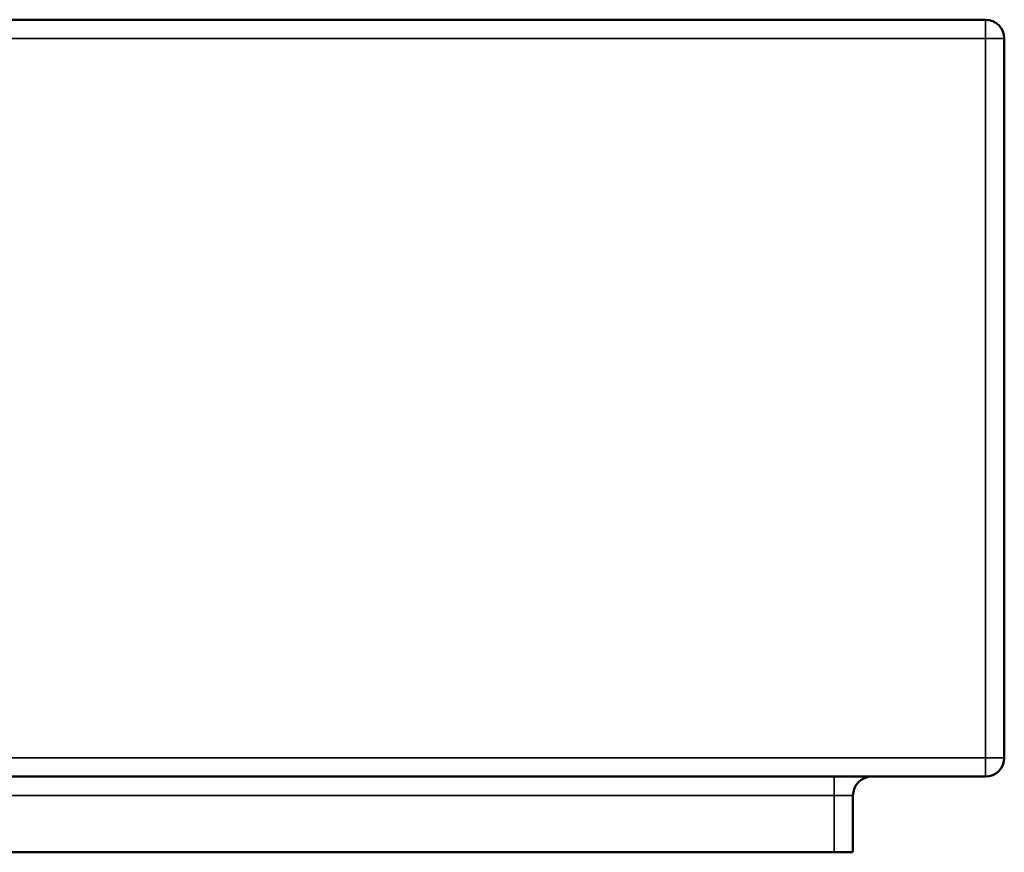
# Model space of a CAD drawing. Header units: millimetres. Extents: x 1874 to 5054, y 1589 to 3132.
# Tile 5 of 7: x 3353 to 3874, y 1589 to 2029. Entities that reach past the tile are written whole.
import ezdxf

# ---------------------------------------------------------------- set-up
doc = ezdxf.new("R2010")
doc.units = ezdxf.units.MM
doc.layers.add('Visibile (ISO)', color=7, linetype='Continuous', lineweight=50)
doc.layers.add('Visibile sottile (ISO)', color=7, linetype='Continuous', lineweight=35)

msp = doc.modelspace()

# ---------------------------------------------------------------- linework, layer by layer
at = {"layer": 'Visibile (ISO)'}
for p, q in [((3863.64, 2029.41), (1883.64, 2029.41)), ((3873.64, 1639.41), (3873.64, 2019.41)), ((1883.64, 1629.41), (3863.64, 1629.41)), ((3793.64, 1589.41), (3793.64, 1619.41)), ((1963.64, 1589.41), (3783.64, 1589.41)), ((3793.64, 1589.41), (3783.64, 1589.41))]:
    msp.add_line(p, q, dxfattribs=at)
for centre, start, end in [((3863.64, 2019.41), 0, 90), ((3863.64, 1639.41), 270, 0), ((3803.64, 1619.41), 90, 180)]:
    msp.add_arc(centre, 10, start, end, dxfattribs=at)
at = {"layer": 'Visibile sottile (ISO)'}
for p, q in [((3863.64, 2019.41), (3863.64, 2029.41)), ((1883.64, 2019.41), (3863.64, 2019.41)), ((3873.64, 2019.41), (3863.64, 2019.41)), ((3863.64, 2019.41), (3863.64, 1639.41)), ((3863.64, 1639.41), (1883.64, 1639.41)), ((3863.64, 1639.41), (3873.64, 1639.41)), ((3863.64, 1629.41), (3863.64, 1639.41)), ((3783.64, 1629.41), (3783.64, 1619.41)), ((3783.64, 1619.41), (1963.64, 1619.41)), ((3793.64, 1619.41), (3783.64, 1619.41)), ((3783.64, 1619.41), (3783.64, 1589.41))]:
    msp.add_line(p, q, dxfattribs=at)

doc.saveas('drawing.dxf')
